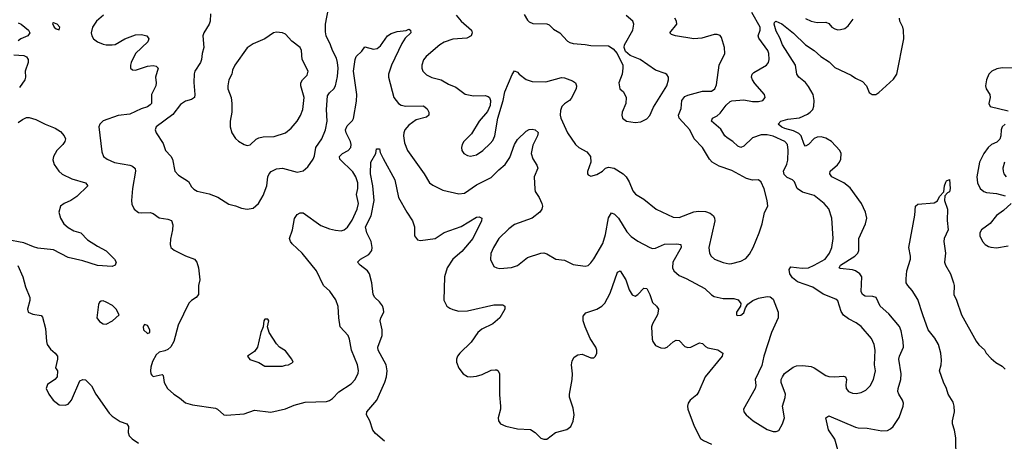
# Model space of a CAD drawing. Header units: inches. Extents: x 1603819 to 1745079, y 385938 to 533966.
# Tile 37 of 256: x 1641441 to 1648144, y 395630 to 398500. Entities that reach past the tile are written whole.
import ezdxf

# ---------------------------------------------------------------- set-up
doc = ezdxf.new("R2010")
doc.units = ezdxf.units.IN
doc.header["$MEASUREMENT"] = 0
doc.layers.add('B6349', color=7, linetype='Continuous')

msp = doc.modelspace()

# ---------------------------------------------------------------- linework, layer by layer
at = {"layer": 'B6349', "color": 5}
for points, elevation in [([(1642739.6, 398540.4), (1642738, 398490), (1642730.4, 398470), (1642694, 398410), (1642688.8, 398390), (1642694.9, 398310), (1642683.6, 398270), (1642679.6, 398230), (1642671.8, 398208.2), (1642632.7, 398150), (1642628.4, 398131.6), (1642626.8, 398073.2), (1642634, 397990), (1642630.3, 397969.7), (1642610, 397957.6), (1642570, 397945.1), (1642536.2, 397923.8), (1642484.4, 397855.5), (1642370.4, 397770), (1642364.2, 397750), (1642370.4, 397730), (1642417.2, 397657.2), (1642434.3, 397610), (1642470.1, 397570.1), (1642481.8, 397550), (1642496.9, 397470), (1642521.6, 397441.6), (1642590, 397398.4), (1642610, 397363), (1642625.6, 397345.6), (1642650, 397332.8), (1642730, 397314.3), (1642790, 397292.4), (1642864.6, 397244.6), (1642910, 397234), (1642950, 397216.4), (1642990, 397210.4), (1643030, 397216.4), (1643067.8, 397250), (1643097.5, 397302.5), (1643123.1, 397370), (1643130.8, 397430), (1643138.7, 397450), (1643152.9, 397467.1), (1643190, 397484.2), (1643230, 397489), (1643330, 397463.1), (1643370, 397470.5), (1643401.7, 397498.3), (1643438.3, 397550), (1643447.5, 397572.5), (1643457.4, 397630), (1643498.2, 397690), (1643522.9, 397750), (1643533.9, 397810), (1643529.9, 397890), (1643537.1, 397982.9), (1643550, 398003.1), (1643580.4, 398030), (1643590.5, 398049.5), (1643605.6, 398114.4), (1643608.5, 398170), (1643605.7, 398210), (1643598.1, 398238.1), (1643570.8, 398290), (1643558, 398330), (1643527.9, 398390), (1643522, 398418), (1643522, 398470), (1643543.8, 398576.2)], 360), ([(1642011.3, 398530), (1641964, 398490), (1641937, 398450), (1641928.2, 398410), (1641932.4, 398390), (1641943.8, 398370), (1641970.5, 398350), (1642010, 398332.8), (1642030, 398328.2), (1642070, 398328.2), (1642090, 398332.4), (1642157.6, 398370), (1642230, 398398.2), (1642270, 398400.2), (1642307.3, 398390), (1642319.5, 398370), (1642312.7, 398350), (1642230, 398269.6), (1642200.7, 398210), (1642194.3, 398190), (1642194.4, 398170), (1642210, 398158), (1642230, 398155.8), (1642310, 398184.7), (1642349, 398189), (1642370, 398183.1), (1642383.1, 398170), (1642364.9, 398110), (1642370.3, 398070), (1642366.9, 398050), (1642338.8, 397990), (1642338.3, 397930), (1642330, 397920.5), (1642312, 397908), (1642267.2, 397892.8), (1642190, 397856.8), (1642111.7, 397848.3), (1642010, 397811.1), (1641986, 397790), (1641980.4, 397770), (1642000.7, 397600.7), (1642010.4, 397570), (1642035.5, 397550), (1642087.3, 397527.3), (1642190.8, 397510), (1642210, 397502.6), (1642226.5, 397486.5), (1642230.3, 397470), (1642208.9, 397350), (1642202.4, 397270), (1642205.1, 397245.1), (1642220.7, 397210), (1642250, 397188.2), (1642270, 397184.9), (1642330, 397187.2), (1642350, 397180.4), (1642390.3, 397150.3), (1642450, 397142.3), (1642473.6, 397133.6), (1642484.4, 397104.4), (1642482, 397070), (1642467.1, 397007.1), (1642465.5, 396970), (1642470.7, 396950), (1642492, 396932), (1642570, 396892.7), (1642630.4, 396870.4), (1642647.7, 396850), (1642658.8, 396810), (1642667.3, 396730), (1642658.8, 396690), (1642658, 396630), (1642642.8, 396610), (1642610, 396589.6), (1642592.2, 396570), (1642519.9, 396420.1), (1642490.3, 396310), (1642470, 396272.7), (1642450, 396254.5), (1642430, 396245.2), (1642390, 396238), (1642370, 396218), (1642346.2, 396173.8), (1642334.4, 396134.4), (1642330.6, 396110), (1642334, 396090), (1642340.4, 396080.4), (1642350.7, 396070.7), (1642410, 396086), (1642417.1, 396077.1), (1642423.6, 396030), (1642447, 395990), (1642490, 395950.4), (1642530, 395926.4), (1642570, 395892.7), (1642618, 395878), (1642774.7, 395854.7), (1642788.1, 395848.1), (1642830, 395810.5), (1642850, 395808.4), (1642970, 395817.6), (1643038.6, 395841.4), (1643150, 395828.8), (1643250, 395851.5), (1643310, 395875.2), (1643383.9, 395896.1), (1643530, 395900.3), (1643550, 395907.2), (1643570, 395921.1), (1643613.9, 395966.1), (1643698.3, 396021.7), (1643725.1, 396050), (1643745.2, 396094.8), (1643747, 396113), (1643739.8, 396150), (1643698.8, 396250), (1643685.5, 396325.5), (1643676.4, 396350), (1643623.5, 396410), (1643614, 396470), (1643610, 396548), (1643592.3, 396592.3), (1643552, 396652), (1643509.6, 396690), (1643462.4, 396790), (1643364, 396910), (1643295.1, 396975), (1643283.6, 396990), (1643278.7, 397010), (1643297.3, 397070), (1643312.3, 397147.8), (1643330, 397173), (1643350, 397186.4), (1643370, 397184.9), (1643490, 397099.1), (1643550, 397076.1), (1643590, 397066.7), (1643630, 397064), (1643650.8, 397069.2), (1643672.3, 397087.7), (1643703.9, 397136.1), (1643738.3, 397210), (1643748.2, 397250), (1643733, 397310), (1643742.9, 397350), (1643742, 397390), (1643729.9, 397430), (1643710, 397464.2), (1643620.4, 397550), (1643618.5, 397570), (1643638.5, 397590), (1643678, 397610), (1643695.9, 397630), (1643698.6, 397650), (1643692.9, 397670), (1643662.9, 397730), (1643659.8, 397750), (1643670, 397777.6), (1643706, 397814), (1643713, 397827), (1643733.7, 397946.3), (1643736, 397990), (1643712.5, 398150), (1643724.2, 398230), (1643730.7, 398250), (1643770, 398285.2), (1643790, 398316.5), (1643850, 398300.3), (1643875, 398305), (1643898.1, 398321.9), (1643946, 398390), (1643970, 398406), (1644010, 398420.8), (1644072.3, 398427.7), (1644090, 398434.8), (1644102, 398430), (1644104, 398410), (1644065.8, 398374.2), (1644041.8, 398338.2), (1643972.5, 398190), (1643952, 398130), (1643951.1, 398110), (1643988.5, 397970), (1644018.9, 397930), (1644038.4, 397918.4), (1644070, 397911.6), (1644190, 397913), (1644214, 397894), (1644226.4, 397870), (1644226, 397850), (1644210, 397835.6), (1644141, 397819), (1644090, 397782), (1644063.9, 397750), (1644056.2, 397730), (1644055, 397710), (1644061.1, 397661.1), (1644081.8, 397610), (1644194.6, 397450), (1644230.2, 397390.3), (1644253.8, 397373.8), (1644320.6, 397340.6), (1644430, 397314.7), (1644470, 397319.1), (1644550, 397375.6), (1644650, 397425), (1644701.9, 397478.1), (1644746.5, 397513.5), (1644778.2, 397561.8), (1644810, 397650.4), (1644830, 397685.3), (1644890, 397742), (1644910, 397753), (1644930, 397755.5), (1644951, 397750), (1644971.7, 397731.7), (1644966.7, 397710), (1644933.5, 397646.5), (1644922, 397590), (1644933.6, 397553.6), (1644961.7, 397510), (1644968.7, 397490), (1644943.1, 397430), (1644947.2, 397347.2), (1644950.3, 397330), (1644977.4, 397290), (1644996, 397250), (1645000.3, 397230), (1644996.4, 397210), (1644983, 397190), (1644930, 397148.2), (1644810, 397105.6), (1644770, 397076.2), (1644703.1, 397010), (1644666.7, 396950), (1644648.5, 396908.5), (1644647.2, 396867.2), (1644670, 396820.7), (1644690, 396810.5), (1644710, 396807), (1644790, 396812.2), (1644830, 396827), (1644899, 396881), (1644988.8, 396911.2), (1645010, 396913.1), (1645030, 396907), (1645090, 396870.3), (1645150, 396862.4), (1645210, 396833.4), (1645290, 396823), (1645310, 396828), (1645330, 396844.9), (1645350, 396873), (1645410, 396976.3), (1645430, 397037.3), (1645450, 397150.7), (1645470, 397186), (1645490, 397176), (1645517.7, 397150), (1645575.2, 397055.2), (1645604, 397024), (1645650, 396992.8), (1645730, 396950.3), (1645750, 396943.1), (1645770, 396945.3), (1645830, 396972.5), (1645915.1, 396975.1), (1645942, 396970), (1645943.6, 396950), (1645886.4, 396850), (1645885.2, 396810), (1645895.3, 396790), (1645930, 396759.5), (1645979.3, 396739.3), (1646104.9, 396670), (1646150, 396628), (1646170, 396615.5), (1646230, 396603.1), (1646302.6, 396602.6), (1646333, 396593), (1646351, 396569), (1646347.3, 396550), (1646322, 396510), (1646321, 396490), (1646326.4, 396486.4), (1646350, 396488.4), (1646370, 396504.9), (1646381.5, 396538.5), (1646397, 396563), (1646431.2, 396588.8), (1646470, 396603.8), (1646530, 396616.3), (1646550, 396614), (1646570, 396597.3), (1646605.3, 396510), (1646604.9, 396470), (1646558.9, 396370), (1646507.1, 396210), (1646493.4, 396146.6), (1646448.2, 396050), (1646453.4, 396010), (1646447.7, 395990), (1646368, 395850), (1646370.7, 395830), (1646387.3, 395810), (1646434.8, 395770), (1646530, 395710.8), (1646550, 395702.8), (1646570, 395696), (1646590, 395696), (1646610, 395704.7), (1646634, 395750), (1646648, 395790), (1646634, 395870), (1646651.9, 395928.1), (1646653.6, 395950), (1646625.6, 396030), (1646625.6, 396050), (1646633.3, 396070), (1646648.7, 396091.3), (1646705.7, 396134.3), (1646730, 396144.2), (1646772.9, 396147.1), (1646830, 396138.7), (1646850, 396130.3), (1646930, 396079), (1646950, 396071.6), (1646991.2, 396068.8), (1647050, 396073.4), (1647062, 396070), (1647070.8, 396050), (1647065.5, 396014.5), (1647068.4, 395990), (1647084, 395970), (1647110, 395957.1), (1647135.2, 395955.2), (1647170, 395961.6), (1647201.5, 395978.6), (1647230, 396008), (1647252.8, 396050), (1647266.6, 396110), (1647260.4, 396150), (1647265.1, 396250), (1647258, 396290), (1647239.6, 396330), (1647170, 396411.2), (1647135.9, 396435.9), (1647082.8, 396462.8), (1647048.8, 396488.8), (1647033.5, 396513.5), (1647010, 396586), (1646998.2, 396598.2), (1646910, 396631), (1646840.5, 396680.5), (1646736.5, 396716.5), (1646702.4, 396742.4), (1646683.1, 396770), (1646680, 396800), (1646690, 396818.7), (1646767.9, 396807.9), (1646810, 396810.7), (1646850, 396828.2), (1646923.5, 396870), (1646953.8, 396910), (1646970.8, 396950), (1646978.6, 397010), (1646971, 397150), (1646950, 397212.7), (1646918.4, 397250), (1646850, 397303), (1646770, 397326.6), (1646733.3, 397350), (1646716.2, 397396.2), (1646701.6, 397410), (1646666, 397426), (1646645.8, 397445.8), (1646641.6, 397470), (1646662.9, 397517.1), (1646670, 397544), (1646672.3, 397612.3), (1646667.3, 397650), (1646650.8, 397670), (1646570, 397707.8), (1646530, 397716.3), (1646490, 397716.2), (1646430, 397697.1), (1646370, 397639.8), (1646350, 397630.9), (1646330, 397639.7), (1646296.8, 397670), (1646256.5, 397696.5), (1646242.4, 397710), (1646215.3, 397755.3), (1646151.2, 397810), (1646158.4, 397830), (1646190, 397846.7), (1646210, 397863.2), (1646250, 397918.6), (1646277.5, 397942.5), (1646290, 397947.8), (1646370, 397955.5), (1646430, 397942.8), (1646470, 397943.6), (1646499.3, 397950), (1646515.1, 397970), (1646511.6, 397990), (1646446.8, 398066.8), (1646430.9, 398090), (1646424.2, 398110), (1646426.9, 398130), (1646439.2, 398140.8), (1646526, 398190), (1646539.2, 398210), (1646544.2, 398230), (1646541.2, 398270), (1646534.8, 398290), (1646473.5, 398373.5), (1646469.1, 398390), (1646482.7, 398430), (1646481.4, 398450), (1646424.6, 398550)], 340), ([(1644411.6, 398530), (1644446, 398490), (1644517.6, 398430), (1644522, 398410), (1644513.7, 398390), (1644484.8, 398375.2), (1644390, 398368.2), (1644330, 398348), (1644301.7, 398330), (1644208.5, 398250), (1644190, 398226.6), (1644178, 398190), (1644177.6, 398170), (1644186.4, 398150), (1644210, 398124.9), (1644246.4, 398106.4), (1644310, 398090.2), (1644360.8, 398060.8), (1644410, 398040.9), (1644473.4, 397993.4), (1644530, 397980.9), (1644610, 397984), (1644630, 397978.4), (1644640.5, 397970), (1644646.4, 397950), (1644643.1, 397916.9), (1644625.5, 397874.5), (1644570, 397809.3), (1644516.1, 397723.9), (1644465.5, 397670), (1644452.7, 397650), (1644447.7, 397630), (1644450.4, 397610.4), (1644464, 397590), (1644490, 397574.9), (1644510, 397570.4), (1644550, 397580.4), (1644594, 397610), (1644643.5, 397656.5), (1644661.1, 397678.9), (1644675.1, 397710), (1644697, 397830), (1644732.8, 397950), (1644744, 398010), (1644793.8, 398126.2), (1644810, 398151.3), (1644830, 398142.8), (1644840.7, 398130), (1644890, 398093.1), (1644930, 398078.9), (1645022.3, 398077.7), (1645130, 398105.7), (1645150, 398105.3), (1645204.4, 398084.4), (1645224, 398070), (1645232.7, 398050), (1645230.4, 398030), (1645195.1, 397964.9), (1645183.1, 397950), (1645150, 397928.6), (1645131.4, 397910), (1645122.2, 397882.2), (1645120.8, 397850), (1645125.5, 397830), (1645170.3, 397730), (1645224.9, 397650), (1645246.8, 397630), (1645301.7, 397601.7), (1645327.7, 397570), (1645328.2, 397530), (1645306.8, 397466.8), (1645306, 397450), (1645310, 397444.7), (1645330, 397436), (1645370, 397445.5), (1645409.2, 397470), (1645429.7, 397490.3), (1645450, 397497.4), (1645489.2, 397489.2), (1645550, 397450.3), (1645570.3, 397430), (1645590, 397397.3), (1645615, 397335), (1645632.9, 397312.9), (1645690, 397277.4), (1645774.4, 397210), (1645890, 397154.9), (1645930, 397154.4), (1646030, 397191.5), (1646062.7, 397197.3), (1646110, 397195.4), (1646142.2, 397182.2), (1646164.1, 397164.1), (1646171.6, 397150), (1646173.8, 397130), (1646133.6, 396950), (1646136.1, 396910), (1646147.7, 396890), (1646170.1, 396870.1), (1646230, 396847.1), (1646270, 396839.3), (1646290, 396840.7), (1646350, 396857.3), (1646385.3, 396874.7), (1646410, 396903.8), (1646434.8, 396950), (1646475.8, 397050), (1646495.6, 397110), (1646511.8, 397188.2), (1646533.3, 397230), (1646529.6, 397270.4), (1646510, 397348.7), (1646490, 397393.2), (1646470, 397409.3), (1646430, 397407), (1646390, 397419.6), (1646290, 397474), (1646203.1, 397503.1), (1646155.6, 397530), (1646137.4, 397550), (1646089.8, 397629.8), (1646032.6, 397690), (1646003.5, 397750), (1645931.4, 397830), (1645925.7, 397850), (1645943.7, 397896.3), (1645949.3, 397950), (1645970, 397976.4), (1645990, 397986.6), (1646090, 398013.8), (1646150, 398014), (1646173.3, 398030), (1646184.2, 398055.8), (1646203.1, 398190), (1646240.5, 398270), (1646239.7, 398310), (1646218.6, 398378.6), (1646210, 398392.3), (1646190, 398399.5), (1646170, 398399.6), (1646085.6, 398374.4), (1646030, 398370.4), (1645905.2, 398390), (1645879.5, 398399.5), (1645866, 398410), (1645915.1, 398470), (1645913.5, 398490), (1645900.4, 398510)], 360), ([(1644875.1, 398535.1), (1644897.4, 398497.4), (1644910, 398486), (1644935.3, 398475.3), (1645030, 398473), (1645046.2, 398466.2), (1645074.7, 398434.7), (1645118, 398410), (1645170, 398354.9), (1645186, 398346), (1645210, 398337.4), (1645290, 398331.5), (1645330, 398324), (1645450, 398321.3), (1645482, 398302), (1645508, 398270), (1645546, 398190), (1645548.2, 398170), (1645543, 398130), (1645520.5, 398070), (1645526, 398030), (1645551, 398010), (1645570.7, 397970), (1645566.8, 397930), (1645541.6, 397870), (1645540.4, 397850), (1645545.5, 397830), (1645571.3, 397810), (1645630, 397799.5), (1645670, 397804.4), (1645710, 397825.5), (1645730, 397847.3), (1645755.5, 397904.5), (1645847, 398050), (1645858, 398090), (1645857.2, 398110), (1645846.6, 398126.6), (1645834.5, 398134.5), (1645770, 398156.2), (1645664, 398230), (1645596.9, 398256.9), (1645564.8, 398284.8), (1645557, 398310), (1645558.4, 398330), (1645614.7, 398430), (1645622.4, 398470), (1645614.7, 398490), (1645570, 398529.6)], 380), ([(1647016.4, 395556.4), (1646990, 395644.2), (1646948.2, 395708.2), (1646929.8, 395790.2), (1646950, 395804.2), (1647130, 395727.3), (1647150, 395722.2), (1647210, 395719.5), (1647310, 395700.3), (1647350, 395704.4), (1647370, 395714.4), (1647387.3, 395730), (1647427.6, 395792.4), (1647456.4, 395870), (1647456.9, 395890), (1647451.1, 395910), (1647426.2, 395950), (1647420.3, 395970), (1647421.8, 395990), (1647439.4, 396050), (1647442.5, 396090), (1647425.2, 396190), (1647429.8, 396210), (1647458.4, 396270), (1647456.5, 396310), (1647442, 396382), (1647431.3, 396411.3), (1647358.1, 396498.1), (1647298.4, 396550), (1647271.1, 396610), (1647250, 396616.2), (1647197.7, 396617.7), (1647178.2, 396630), (1647170.5, 396650.5), (1647173.6, 396750), (1647161.5, 396770), (1647130.8, 396790), (1647110, 396797.6), (1647026.1, 396806.1), (1647020.7, 396810), (1647029.8, 396830), (1647127.1, 396890), (1647147.1, 396910), (1647154.4, 396930), (1647153.8, 397010), (1647200.3, 397110), (1647208.7, 397150), (1647200.3, 397190), (1647172.7, 397250), (1647095, 397355), (1647051.1, 397390), (1646971.1, 397430), (1646956.4, 397450), (1646959.2, 397470), (1647008.2, 397511.8), (1647023.1, 397530), (1647031.7, 397550), (1647033.5, 397590), (1647023.5, 397610), (1646968.1, 397670), (1646930, 397694.7), (1646897.3, 397702.7), (1646870, 397701.2), (1646850, 397692.5), (1646810, 397650.8), (1646790, 397639.2), (1646780.8, 397650), (1646760.4, 397710), (1646745.1, 397725.1), (1646710, 397744.6), (1646650, 397758.7), (1646630, 397767.7), (1646605.1, 397790), (1646622.9, 397810), (1646670, 397822.2), (1646750, 397832.5), (1646803.5, 397856.5), (1646823.5, 397870), (1646840.3, 397890), (1646848.1, 397911.9), (1646850.5, 397950), (1646842.8, 397990), (1646810, 398046.5), (1646790, 398072.1), (1646744.4, 398110), (1646731.1, 398130), (1646721.7, 398190), (1646634.9, 398330), (1646616.4, 398376.4), (1646590, 398422.9), (1646578, 398470), (1646579.5, 398480.5), (1646588.7, 398491.3), (1646630, 398472.1), (1646710, 398409.5), (1646790, 398330.2), (1646850.1, 398290.1), (1646895, 398250), (1646952.6, 398212.6), (1646990, 398175.2), (1647102.7, 398122.7), (1647130, 398102), (1647178.6, 398078.6), (1647204.9, 398050), (1647224.4, 398004.4), (1647244.7, 397990), (1647270, 397990.7), (1647290, 398004), (1647390, 398096.4), (1647412, 398130), (1647459.8, 398370), (1647458.3, 398430), (1647454.3, 398450), (1647433.7, 398490), (1647429.8, 398510)], 320), ([(1646790, 398507.3), (1646828.2, 398490), (1646870, 398481.9), (1646930, 398484.4), (1646950, 398473.4), (1646970, 398450.4), (1646990, 398437.4), (1647010, 398431.7), (1647030, 398433.1), (1647058.8, 398441.2), (1647082.2, 398457.8), (1647116, 398504)], 340), ([(1641430, 398479.6), (1641450, 398470.1), (1641499.8, 398430), (1641509.3, 398410), (1641497.3, 398390), (1641448, 398370), (1641430, 398355.9)], 320), ([(1641401.6, 398261.6), (1641470, 398255.8), (1641487.6, 398247.6), (1641499, 398230), (1641498.5, 398210), (1641477.6, 398150), (1641481, 398110), (1641475.7, 398090), (1641440.4, 398039.6)], 320), ([(1648210, 398171), (1648130, 398171.7), (1648093.7, 398166.3), (1648058.2, 398150), (1648039.8, 398130), (1648022.8, 398090), (1648015.7, 398050), (1648020.7, 398030), (1648045.9, 397990), (1648048.9, 397970), (1648039.7, 397930), (1648049, 397910), (1648170, 397879.4)], 320), ([(1641430, 397799.5), (1641459.8, 397820.2), (1641486.5, 397833.5), (1641504.6, 397835.4), (1641550, 397821.7), (1641613.4, 397790), (1641682.7, 397762.7), (1641719.3, 397739.3), (1641743.8, 397710), (1641751.9, 397690), (1641749.3, 397670.7), (1641735.5, 397650), (1641694.9, 397610), (1641671.5, 397570), (1641666.5, 397546.5), (1641675.6, 397515.6), (1641707.6, 397470), (1641730, 397448), (1641796.7, 397416.7), (1641888.2, 397390), (1641905.3, 397370), (1641830, 397297.3), (1641790, 397270.5), (1641743.1, 397250), (1641718.3, 397230), (1641708.1, 397190), (1641717.7, 397150), (1641740.7, 397110), (1641770, 397085.4), (1641810, 397063), (1641857.1, 397050), (1641902.4, 397002.4), (1641970, 396959), (1642030, 396927.4), (1642086, 396870), (1642097.3, 396850), (1642091, 396830), (1642070, 396820.5), (1641970, 396827.6), (1641870, 396858.5), (1641770, 396881), (1641670, 396933.7), (1641565.4, 396945.4), (1641534, 396953.9), (1641470, 396981), (1641350, 397003)], 320), ([(1648151.1, 397788.9), (1648130, 397770.8), (1648122, 397750), (1648120.1, 397710), (1648112.6, 397687.4), (1648092.6, 397667.4), (1648056.5, 397650), (1648034.2, 397630), (1648005, 397590), (1647976, 397530), (1647957.5, 397430), (1647961.6, 397390), (1647980.8, 397350), (1648003.7, 397330), (1648022.8, 397322.9), (1648090, 397316.4), (1648150, 397300.4)], 320), ([(1643924.4, 395630), (1643863.2, 395683.2), (1643845.7, 395705.7), (1643824, 395770), (1643802, 395810), (1643804.4, 395830), (1643871.9, 395910), (1643927.1, 396032.9), (1643939, 396070), (1643942.9, 396110), (1643935.8, 396150), (1643882.3, 396250), (1643880.3, 396270), (1643908.9, 396350), (1643909.8, 396390), (1643894, 396450), (1643898.5, 396470), (1643920.3, 396510), (1643918.8, 396530), (1643910, 396553), (1643890, 396580.5), (1643859.7, 396610), (1643848.3, 396630), (1643839.1, 396710), (1643822.7, 396770), (1643809.7, 396790), (1643758.7, 396830), (1643741.6, 396850), (1643760.7, 396870), (1643818.5, 396901.5), (1643837.4, 396930), (1643840.2, 396950), (1643833.8, 396990), (1643803.5, 397050), (1643795.2, 397090), (1643833.9, 397166.1), (1643854.3, 397270), (1643844.3, 397370), (1643829.3, 397450), (1643832.1, 397530), (1643865.1, 397590), (1643870, 397622), (1643890, 397621), (1643896, 397596), (1643915, 397555), (1643994.9, 397410), (1644020.9, 397290), (1644076, 397190), (1644116.3, 397130), (1644127.8, 397090), (1644128.4, 397028.4), (1644150, 397002.4), (1644170, 396998), (1644269.8, 397010.2), (1644330, 397052.6), (1644446.9, 397093.1), (1644550, 397156.5), (1644570, 397159.3), (1644586.8, 397150), (1644586, 397130), (1644526, 397010), (1644450, 396922), (1644389.4, 396870), (1644350.2, 396810), (1644333.4, 396750), (1644328.7, 396590), (1644350, 396550.6), (1644370, 396535.8), (1644390, 396526.3), (1644430, 396516.9), (1644490, 396518.4), (1644670, 396559.1), (1644730, 396558.4), (1644744, 396550), (1644744.9, 396530), (1644710, 396469.7), (1644661.3, 396430), (1644587.4, 396392.6), (1644559.6, 396370), (1644515.2, 396304.8), (1644438.4, 396230), (1644422.4, 396210), (1644414, 396190), (1644414, 396170), (1644430, 396127.3), (1644459.1, 396090), (1644490, 396072.2), (1644510, 396068.9), (1644550, 396074.6), (1644590, 396086), (1644650, 396113.8), (1644676.9, 396116.9), (1644690, 396115.8), (1644698, 396110), (1644706.7, 396090), (1644707.6, 395947.6), (1644714.9, 395870), (1644714.9, 395850), (1644699.3, 395790), (1644700.5, 395770), (1644714.8, 395750), (1644750, 395732.4), (1644830, 395714.9), (1644918, 395710), (1644951, 395690), (1644990, 395651), (1645010, 395644), (1645030, 395644), (1645089.8, 395690.2), (1645166, 395710), (1645192.4, 395730), (1645210, 395767.3), (1645216.8, 395810), (1645210, 395856), (1645183.2, 395930), (1645182.9, 395950), (1645202.1, 396050), (1645203.6, 396090), (1645197, 396150), (1645201.3, 396178.7), (1645216.6, 396203.4), (1645240.6, 396219.4), (1645270, 396222.3), (1645330, 396197.6), (1645341.6, 396198.4), (1645350, 396199.3), (1645362, 396210), (1645370.8, 396230), (1645370.8, 396250), (1645363.5, 396270), (1645324, 396330), (1645289.8, 396410), (1645276.9, 396450), (1645277.1, 396482.9), (1645295.8, 396504.2), (1645370, 396529.1), (1645404.7, 396550), (1645424.8, 396570), (1645461.2, 396638.8), (1645510, 396782), (1645530, 396790.5), (1645567.6, 396730), (1645590, 396662), (1645610, 396626.4), (1645630, 396617.6), (1645650, 396630.4), (1645690, 396672), (1645710, 396670.5), (1645730, 396630.5), (1645750, 396574.6), (1645775.8, 396550), (1645789, 396530), (1645783.2, 396490), (1645748.1, 396430), (1645742.4, 396410), (1645746.4, 396326.4), (1645750.5, 396310), (1645770, 396282), (1645806.9, 396266.9), (1645830, 396264.4), (1645850, 396270.4), (1645890, 396307), (1645910, 396318.7), (1645930, 396315.8), (1645970, 396276.5), (1645990, 396268.9), (1646010, 396271.7), (1646070, 396301.1), (1646090, 396296.4), (1646110, 396275.3), (1646125.9, 396265.9), (1646193.9, 396253.8), (1646228.2, 396230), (1646223.1, 396210), (1646106.7, 396070), (1646064.4, 395970), (1646050, 395947.3), (1646006.4, 395910), (1645993, 395890), (1645988, 395870), (1645990.7, 395850), (1646032.8, 395732.8), (1646075.8, 395650), (1646095.4, 395635.4), (1646150.3, 395610)], 320), ([(1648144.5, 397530), (1648135, 397490), (1648135.5, 397470), (1648142, 397450), (1648156.1, 397430)], 340), ([(1647817.1, 395510), (1647813.9, 395653.9), (1647805.6, 395705.6), (1647791.9, 395750), (1647790.9, 395770), (1647804.5, 395830), (1647803.8, 395870), (1647796.4, 395896.4), (1647761.9, 395950), (1647750.5, 395990.5), (1647730, 396032.7), (1647702, 396110), (1647714.2, 396150), (1647716.4, 396183.6), (1647711.5, 396230), (1647695.4, 396290), (1647672.1, 396332.1), (1647626.8, 396390), (1647588.7, 396490), (1647556.1, 396596.1), (1647517.4, 396657.4), (1647486.8, 396690), (1647477.1, 396710), (1647475.1, 396735.1), (1647480.5, 396790), (1647505.3, 396870), (1647506.2, 396890), (1647493.1, 396950), (1647535.6, 397170), (1647539.3, 397230), (1647556.6, 397243.4), (1647666.6, 397253.4), (1647690, 397266.8), (1647704.1, 397295.9), (1647732.3, 397327.7), (1647736.3, 397370), (1647745.4, 397394.6), (1647750, 397402.8), (1647770, 397411.3), (1647776.1, 397350), (1647770, 397328.8), (1647757.8, 397322.2), (1647739.8, 397300.2), (1647736, 397270), (1647758.3, 397210), (1647754.3, 397134.3), (1647761.7, 397070), (1647735.5, 397010), (1647732.1, 396990), (1647744.8, 396910), (1647737.7, 396850), (1647743.2, 396830), (1647777, 396770), (1647798.2, 396710), (1647803.9, 396690), (1647800.9, 396630), (1647819.7, 396590), (1647851.7, 396491.7), (1647952, 396312), (1647970, 396287.4), (1648010, 396252), (1648021.8, 396230), (1648053.8, 396193.8), (1648086.7, 396166.7), (1648130, 396140.7), (1648150, 396120.8)], 280), ([(1648190.3, 397250), (1648139.1, 397200.9), (1648090, 397166.4), (1648047, 397113), (1647988.5, 397070), (1647977, 397050), (1647977, 397030), (1647994.9, 396990), (1648013.4, 396970), (1648037.1, 396957.1), (1648051.5, 396951.5), (1648090, 396947.9), (1648170, 396961.6)], 320), ([(1641427.3, 396827.3), (1641463.2, 396750), (1641481.3, 396681.3), (1641510.3, 396610), (1641510.3, 396589.7), (1641493.4, 396530), (1641498.8, 396510), (1641530, 396494.9), (1641586.2, 396486.2), (1641596.2, 396476.2), (1641617.3, 396397.3), (1641623.6, 396310), (1641628.8, 396290), (1641650, 396258), (1641682.8, 396230), (1641697.3, 396210), (1641698.8, 396190), (1641684.7, 396130), (1641698, 396110), (1641696, 396070), (1641681, 396050), (1641630, 396017.2), (1641620.5, 395990), (1641639.3, 395950), (1641668, 395910), (1641710, 395879.5), (1641750, 395875.8), (1641770, 395883.1), (1641794.7, 395910), (1641850, 396040.7), (1641870, 396050.4), (1641890, 396047.7), (1641930, 396007.3), (1641960.3, 395950), (1642050, 395822.6), (1642070, 395802), (1642125.1, 395765.1), (1642170.7, 395750), (1642182, 395730), (1642178.8, 395690), (1642187.1, 395667.1), (1642206.4, 395646.4), (1642250, 395618)], 320)]:
    msp.add_lwpolyline(points, dxfattribs=dict(at, elevation=elevation))
for points, elevation in [([(1641670, 398479), (1641664.9, 398475.1), (1641676, 398450), (1641690, 398438.8), (1641710, 398432), (1641715.1, 398450), (1641696, 398470)], 340), ([(1643190, 398415.8), (1643170, 398409.7), (1643110, 398369.7), (1643030, 398335.8), (1642990, 398308), (1642904.6, 398190), (1642890, 398157.2), (1642884.4, 398130), (1642863.7, 398090), (1642857, 398050), (1642858.7, 398030), (1642880.3, 397970), (1642885.7, 397930), (1642884.2, 397870), (1642874.4, 397810), (1642873, 397770), (1642886, 397730), (1642910, 397690.6), (1642930, 397673), (1642970, 397650.6), (1642990, 397644.9), (1643010, 397647.7), (1643050, 397686.4), (1643070, 397696.5), (1643097.8, 397702.2), (1643174.3, 397705.7), (1643250, 397730.3), (1643290, 397762.3), (1643329.8, 397810), (1643351.9, 397848.1), (1643367.8, 397890), (1643377, 397970), (1643354.8, 398050), (1643355.1, 398070), (1643367.1, 398090), (1643397.5, 398122.5), (1643405.3, 398150), (1643363.7, 398230), (1643359.8, 398290), (1643351.2, 398310), (1643293.8, 398353.8), (1643250, 398400.7), (1643230, 398411.5)], 380), ([(1642010, 396586), (1641994.8, 396585.2), (1641983.4, 396576.6), (1641978, 396562), (1641966.4, 396470), (1641985.1, 396445.1), (1642010, 396430.7), (1642030, 396428.4), (1642072.7, 396450), (1642118, 396490), (1642097.2, 396530), (1642073.6, 396553.6), (1642030, 396578.4)], 340), ([(1643130, 396462), (1643110, 396462), (1643104, 396450), (1643098, 396410), (1643082, 396370), (1643060.5, 396270), (1643038.7, 396241.3), (1642991.3, 396210), (1643008, 396188), (1643070, 396167.7), (1643110, 396142.4), (1643230, 396142), (1643250, 396147.7), (1643270, 396150.8), (1643302, 396170), (1643294, 396190), (1643250, 396246), (1643209.2, 396270), (1643190, 396294), (1643139.3, 396370), (1643128, 396410), (1643137.2, 396450)], 360), ([(1642290, 396426), (1642282, 396410), (1642284.7, 396390), (1642310, 396364.7), (1642326, 396370), (1642328, 396390), (1642310, 396418)], 340)]:
    msp.add_lwpolyline(points, close=True, dxfattribs=dict(at, elevation=elevation))

doc.saveas('drawing.dxf')
